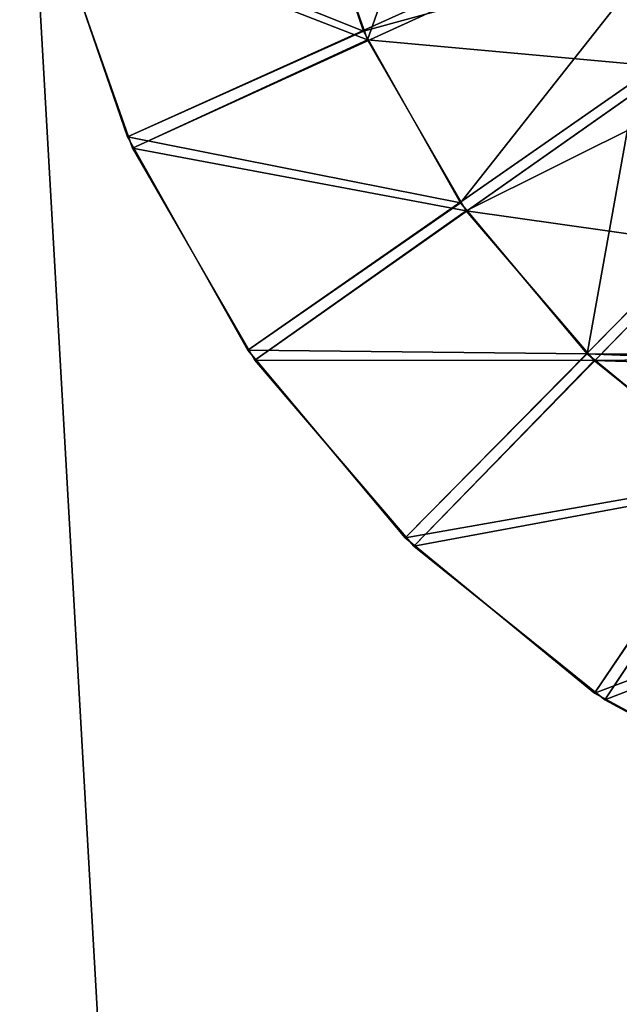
# Model space of a CAD drawing. Extents: x 0 to 196, y 0 to 405.
# Tile 247 of 256: x 90.58 to 91.483, y 398.052 to 399.536. Entities that reach past the tile are written whole.
import ezdxf

# ---------------------------------------------------------------- set-up
doc = ezdxf.new("R2010")
doc.units = 0
doc.header["$LTSCALE"] = 25.4
doc.layers.get('0').update_dxf_attribs({"color": 13, "linetype": 'CONTINUOUS'})

# ---------------------------------------------------------------- blocks, each defined once
blk = doc.blocks.new('DISK-I-7645_STL')
at = {"color": 250}
for p, q in [((419.8378, 5.6271, 29.5971), (419.4896, 5.5046, 29.5971)), ((419.8378, 5.6271, 29.5971), (419.4896, 5.5046, 29.5971)), ((419.8378, 5.6271, 26.8172), (419.4896, 5.5046, 26.8172)), ((419.8378, 5.6271, 26.8172), (419.4896, 5.5046, 26.8172)), ((419.5062, 5.5122, 69.4611), (419.8554, 5.6315, 69.4611)), ((419.5062, 5.5122, 69.4611), (419.8554, 5.6315, 69.4611)), ((419.5062, 5.5122, 72.2409), (419.8554, 5.6315, 72.2409)), ((419.5062, 5.5122, 72.2409), (419.8554, 5.6315, 72.2409)), ((419.1848, 5.3307, 69.4611), (419.5062, 5.5122, 69.4611)), ((419.1848, 5.3307, 69.4611), (419.5062, 5.5122, 69.4611)), ((419.1848, 5.3307, 72.2409), (419.5062, 5.5122, 72.2409)), ((419.1848, 5.3307, 72.2409), (419.5062, 5.5122, 72.2409)), ((420.3297, 3.6871, 67.4661), (419.5062, 5.5122, 69.4611)), ((420.3297, 3.6871, 67.4661), (419.5062, 5.5122, 69.4611)), ((419.5062, 5.5122, 69.4611), (419.5062, 5.5122, 72.2409)), ((419.5062, 5.5122, 69.4611), (419.5062, 5.5122, 72.2409)), ((419.6658, 5.1563, 72.4661), (419.5062, 5.5122, 72.2409)), ((419.6658, 5.1563, 72.4661), (419.5062, 5.5122, 72.2409)), ((419.4896, 5.5046, 29.5971), (419.1699, 5.3203, 29.5971)), ((419.4896, 5.5046, 29.5971), (419.1699, 5.3203, 29.5971)), ((419.4896, 5.5046, 26.8172), (419.1699, 5.3203, 26.8172)), ((419.4896, 5.5046, 26.8172), (419.1699, 5.3203, 26.8172)), ((420.3197, 3.6865, 31.5921), (419.4896, 5.5046, 29.5971)), ((420.3197, 3.6865, 31.5921), (419.4896, 5.5046, 29.5971)), ((419.4896, 5.5046, 29.5971), (419.4896, 5.5046, 26.8172)), ((419.4896, 5.5046, 29.5971), (419.4896, 5.5046, 26.8172)), ((419.6524, 5.1503, 26.5921), (419.4896, 5.5046, 26.8172)), ((419.6524, 5.1503, 26.5921), (419.4896, 5.5046, 26.8172)), ((418.9022, 5.0933, 69.4611), (419.1848, 5.3307, 69.4611)), ((418.9022, 5.0933, 69.4611), (419.1848, 5.3307, 69.4611)), ((418.9022, 5.0933, 72.2409), (419.1848, 5.3307, 72.2409)), ((418.9022, 5.0933, 72.2409), (419.1848, 5.3307, 72.2409)), ((420.3297, 3.6871, 67.4661), (419.1848, 5.3307, 69.4611)), ((420.3297, 3.6871, 67.4661), (419.1848, 5.3307, 69.4611)), ((419.1848, 5.3307, 69.4611), (419.1848, 5.3307, 72.2409)), ((419.1848, 5.3307, 69.4611), (419.1848, 5.3307, 72.2409)), ((419.4071, 5.0102, 72.4661), (419.1848, 5.3307, 72.2409)), ((419.4071, 5.0102, 72.4661), (419.1848, 5.3307, 72.2409)), ((419.1699, 5.3203, 29.5971), (418.8895, 5.0803, 29.5971)), ((419.1699, 5.3203, 29.5971), (418.8895, 5.0803, 29.5971)), ((419.1699, 5.3203, 26.8172), (418.8895, 5.0803, 26.8172)), ((419.1699, 5.3203, 26.8172), (418.8895, 5.0803, 26.8172)), ((420.3197, 3.6865, 31.5921), (419.1699, 5.3203, 29.5971)), ((420.3197, 3.6865, 31.5921), (419.1699, 5.3203, 29.5971)), ((419.1699, 5.3203, 29.5971), (419.1699, 5.3203, 26.8172)), ((419.1699, 5.3203, 29.5971), (419.1699, 5.3203, 26.8172)), ((419.3951, 5.0018, 26.5921), (419.1699, 5.3203, 26.8172)), ((419.3951, 5.0018, 26.5921), (419.1699, 5.3203, 26.8172)), ((419.6524, 5.1503, 26.5921), (419.9327, 5.2489, 26.5921)), ((419.6524, 5.1503, 26.5921), (419.9327, 5.2489, 26.5921)), ((419.9469, 5.2524, 72.4661), (419.6658, 5.1563, 72.4661)), ((419.9469, 5.2524, 72.4661), (419.6658, 5.1563, 72.4661)), ((419.3951, 5.0018, 26.5921), (419.6524, 5.1503, 26.5921)), ((419.3951, 5.0018, 26.5921), (419.6524, 5.1503, 26.5921)), ((419.6658, 5.1563, 72.4661), (419.4071, 5.0102, 72.4661)), ((419.6658, 5.1563, 72.4661), (419.4071, 5.0102, 72.4661)), ((418.6681, 4.808, 69.4611), (418.9022, 5.0933, 69.4611)), ((418.6681, 4.808, 69.4611), (418.9022, 5.0933, 69.4611)), ((418.6681, 4.808, 72.2409), (418.9022, 5.0933, 72.2409)), ((418.6681, 4.808, 72.2409), (418.9022, 5.0933, 72.2409)), ((420.3297, 3.6871, 67.4661), (418.9022, 5.0933, 69.4611)), ((420.3297, 3.6871, 67.4661), (418.9022, 5.0933, 69.4611)), ((418.9022, 5.0933, 69.4611), (418.9022, 5.0933, 72.2409)), ((418.9022, 5.0933, 69.4611), (418.9022, 5.0933, 72.2409)), ((419.1796, 4.8191, 72.4661), (418.9022, 5.0933, 72.2409)), ((419.1796, 4.8191, 72.4661), (418.9022, 5.0933, 72.2409)), ((418.8895, 5.0803, 29.5971), (418.658, 4.7928, 29.5971)), ((418.8895, 5.0803, 29.5971), (418.658, 4.7928, 29.5971)), ((418.8895, 5.0803, 26.8172), (418.658, 4.7928, 26.8172)), ((418.8895, 5.0803, 26.8172), (418.658, 4.7928, 26.8172)), ((420.3197, 3.6865, 31.5921), (418.8895, 5.0803, 29.5971)), ((420.3197, 3.6865, 31.5921), (418.8895, 5.0803, 29.5971)), ((418.8895, 5.0803, 29.5971), (418.8895, 5.0803, 26.8172)), ((418.8895, 5.0803, 29.5971), (418.8895, 5.0803, 26.8172)), ((419.1694, 4.8086, 26.5921), (418.8895, 5.0803, 26.8172)), ((419.1694, 4.8086, 26.5921), (418.8895, 5.0803, 26.8172)), ((419.1694, 4.8086, 26.5921), (419.3951, 5.0018, 26.5921)), ((419.1694, 4.8086, 26.5921), (419.3951, 5.0018, 26.5921)), ((419.4071, 5.0102, 72.4661), (419.1796, 4.8191, 72.4661)), ((419.4071, 5.0102, 72.4661), (419.1796, 4.8191, 72.4661)), ((418.4904, 4.4845, 69.4611), (418.6681, 4.808, 69.4611)), ((418.4904, 4.4845, 69.4611), (418.6681, 4.808, 69.4611)), ((418.4904, 4.4845, 72.2409), (418.6681, 4.808, 72.2409)), ((418.4904, 4.4845, 72.2409), (418.6681, 4.808, 72.2409)), ((420.3297, 3.6871, 67.4661), (418.6681, 4.808, 69.4611)), ((420.3297, 3.6871, 67.4661), (418.6681, 4.808, 69.4611)), ((418.6681, 4.808, 69.4611), (418.6681, 4.808, 72.2409)), ((418.6681, 4.808, 69.4611), (418.6681, 4.808, 72.2409)), ((418.9912, 4.5894, 72.4661), (418.6681, 4.808, 72.2409)), ((418.9912, 4.5894, 72.4661), (418.6681, 4.808, 72.2409)), ((418.983, 4.5773, 26.5921), (419.1694, 4.8086, 26.5921)), ((418.983, 4.5773, 26.5921), (419.1694, 4.8086, 26.5921)), ((419.1796, 4.8191, 72.4661), (418.9912, 4.5894, 72.4661)), ((419.1796, 4.8191, 72.4661), (418.9912, 4.5894, 72.4661)), ((418.658, 4.7928, 29.5971), (418.4832, 4.4678, 29.5971)), ((418.658, 4.7928, 29.5971), (418.4832, 4.4678, 29.5971)), ((418.658, 4.7928, 26.8172), (418.4832, 4.4678, 26.8172)), ((418.658, 4.7928, 26.8172), (418.4832, 4.4678, 26.8172)), ((420.3197, 3.6865, 31.5921), (418.658, 4.7928, 29.5971)), ((420.3197, 3.6865, 31.5921), (418.658, 4.7928, 29.5971)), ((418.658, 4.7928, 29.5971), (418.658, 4.7928, 26.8172)), ((418.658, 4.7928, 29.5971), (418.658, 4.7928, 26.8172)), ((418.983, 4.5773, 26.5921), (418.658, 4.7928, 26.8172)), ((418.983, 4.5773, 26.5921), (418.658, 4.7928, 26.8172))]:
    blk.add_line(p, q, dxfattribs=at)
mesh = blk.add_polyface(dxfattribs=at)
corners = [(425.3247, 3.6873, 72.1079), (345.3247, 8.2165, 71.6473), (345.3247, 3.6873, 72.1079), (425.3247, 8.2165, 71.6473)]
mesh.append_faces([[corners[k] for k in face] for face in [(0, 1, 2), (1, 0, 3)]], dxfattribs={"vtx0": -1, "color": 250})
mesh = blk.add_polyface(dxfattribs=at)
corners = [(425.3247, 8.0942, 69.6286), (345.3247, 3.6873, 70.1079), (345.3247, 8.0942, 69.6286), (425.3247, 3.6873, 70.1079)]
mesh.append_faces([[corners[k] for k in face] for face in [(0, 1, 2), (1, 0, 3)]], dxfattribs={"vtx0": -1, "color": 250})
mesh = blk.add_polyface(dxfattribs=at)
corners = [(425.3247, 5.9636, 27.2233), (345.3247, 1.411, 27.2233), (345.3247, 5.9636, 27.2233), (425.3247, 1.411, 27.2233)]
mesh.append_faces([[corners[k] for k in face] for face in [(0, 1, 2), (1, 0, 3)]], dxfattribs={"vtx0": -1, "color": 250})
mesh = blk.add_polyface(dxfattribs=at)
corners = [(425.3247, 1.4709, 29.2281), (345.3247, 5.9038, 29.2281), (345.3247, 1.4709, 29.2281), (425.3247, 5.9038, 29.2281)]
mesh.append_faces([[corners[k] for k in face] for face in [(0, 1, 2), (1, 0, 3)]], dxfattribs={"vtx0": -1, "color": 250})
mesh = blk.add_polyface(dxfattribs=at)
corners = [(420.3197, 3.6865, 31.5921), (419.8378, 5.6271, 29.5971), (419.4896, 5.5046, 29.5971)]
mesh.append_faces([[corners[k] for k in face] for face in [(0, 1, 2)]], dxfattribs={"color": 250})
mesh = blk.add_polyface(dxfattribs=at)
corners = [(419.4896, 5.5046, 29.5971), (419.8378, 5.6271, 26.8172), (419.4896, 5.5046, 26.8172), (419.8378, 5.6271, 29.5971)]
mesh.append_faces([[corners[k] for k in face] for face in [(0, 1, 2), (1, 0, 3)]], dxfattribs={"vtx0": -1, "color": 250})
mesh = blk.add_polyface(dxfattribs=at)
corners = [(419.8378, 5.6271, 26.8172), (419.6524, 5.1503, 26.5921), (419.4896, 5.5046, 26.8172), (419.9327, 5.2489, 26.5921)]
mesh.append_faces([[corners[k] for k in face] for face in [(0, 1, 2), (1, 0, 3)]], dxfattribs={"vtx0": -1, "color": 250})
mesh = blk.add_polyface(dxfattribs=at)
corners = [(420.3297, 3.6871, 67.4661), (419.5062, 5.5122, 69.4611), (419.8554, 5.6315, 69.4611)]
mesh.append_faces([[corners[k] for k in face] for face in [(0, 1, 2)]], dxfattribs={"color": 250})
mesh = blk.add_polyface(dxfattribs=at)
corners = [(419.5062, 5.5122, 72.2409), (419.8554, 5.6315, 69.4611), (419.5062, 5.5122, 69.4611), (419.8554, 5.6315, 72.2409)]
mesh.append_faces([[corners[k] for k in face] for face in [(0, 1, 2), (1, 0, 3)]], dxfattribs={"vtx0": -1, "color": 250})
mesh = blk.add_polyface(dxfattribs=at)
corners = [(419.6658, 5.1563, 72.4661), (419.8554, 5.6315, 72.2409), (419.5062, 5.5122, 72.2409), (419.9469, 5.2524, 72.4661)]
mesh.append_faces([[corners[k] for k in face] for face in [(0, 1, 2), (1, 0, 3)]], dxfattribs={"vtx0": -1, "color": 250})
mesh = blk.add_polyface(dxfattribs=at)
corners = [(420.3297, 3.6871, 67.4661), (419.1848, 5.3307, 69.4611), (419.5062, 5.5122, 69.4611)]
mesh.append_faces([[corners[k] for k in face] for face in [(0, 1, 2)]], dxfattribs={"color": 250})
mesh = blk.add_polyface(dxfattribs=at)
corners = [(419.1848, 5.3307, 72.2409), (419.5062, 5.5122, 69.4611), (419.1848, 5.3307, 69.4611), (419.5062, 5.5122, 72.2409)]
mesh.append_faces([[corners[k] for k in face] for face in [(0, 1, 2), (1, 0, 3)]], dxfattribs={"vtx0": -1, "color": 250})
mesh = blk.add_polyface(dxfattribs=at)
corners = [(419.4071, 5.0102, 72.4661), (419.5062, 5.5122, 72.2409), (419.1848, 5.3307, 72.2409), (419.6658, 5.1563, 72.4661)]
mesh.append_faces([[corners[k] for k in face] for face in [(0, 1, 2), (1, 0, 3)]], dxfattribs={"vtx0": -1, "color": 250})
mesh = blk.add_polyface(dxfattribs=at)
corners = [(420.3197, 3.6865, 31.5921), (419.4896, 5.5046, 29.5971), (419.1699, 5.3203, 29.5971)]
mesh.append_faces([[corners[k] for k in face] for face in [(0, 1, 2)]], dxfattribs={"color": 250})
mesh = blk.add_polyface(dxfattribs=at)
corners = [(419.1699, 5.3203, 29.5971), (419.4896, 5.5046, 26.8172), (419.1699, 5.3203, 26.8172), (419.4896, 5.5046, 29.5971)]
mesh.append_faces([[corners[k] for k in face] for face in [(0, 1, 2), (1, 0, 3)]], dxfattribs={"vtx0": -1, "color": 250})
mesh = blk.add_polyface(dxfattribs=at)
corners = [(419.4896, 5.5046, 26.8172), (419.3951, 5.0018, 26.5921), (419.1699, 5.3203, 26.8172), (419.6524, 5.1503, 26.5921)]
mesh.append_faces([[corners[k] for k in face] for face in [(0, 1, 2), (1, 0, 3)]], dxfattribs={"vtx0": -1, "color": 250})
mesh = blk.add_polyface(dxfattribs=at)
corners = [(420.3297, 3.6871, 67.4661), (418.9022, 5.0933, 69.4611), (419.1848, 5.3307, 69.4611)]
mesh.append_faces([[corners[k] for k in face] for face in [(0, 1, 2)]], dxfattribs={"color": 250})
mesh = blk.add_polyface(dxfattribs=at)
corners = [(418.9022, 5.0933, 72.2409), (419.1848, 5.3307, 69.4611), (418.9022, 5.0933, 69.4611), (419.1848, 5.3307, 72.2409)]
mesh.append_faces([[corners[k] for k in face] for face in [(0, 1, 2), (1, 0, 3)]], dxfattribs={"vtx0": -1, "color": 250})
mesh = blk.add_polyface(dxfattribs=at)
corners = [(419.1796, 4.8191, 72.4661), (419.1848, 5.3307, 72.2409), (418.9022, 5.0933, 72.2409), (419.4071, 5.0102, 72.4661)]
mesh.append_faces([[corners[k] for k in face] for face in [(0, 1, 2), (1, 0, 3)]], dxfattribs={"vtx0": -1, "color": 250})
mesh = blk.add_polyface(dxfattribs=at)
corners = [(420.3197, 3.6865, 31.5921), (419.1699, 5.3203, 29.5971), (418.8895, 5.0803, 29.5971)]
mesh.append_faces([[corners[k] for k in face] for face in [(0, 1, 2)]], dxfattribs={"color": 250})
mesh = blk.add_polyface(dxfattribs=at)
corners = [(418.8895, 5.0803, 29.5971), (419.1699, 5.3203, 26.8172), (418.8895, 5.0803, 26.8172), (419.1699, 5.3203, 29.5971)]
mesh.append_faces([[corners[k] for k in face] for face in [(0, 1, 2), (1, 0, 3)]], dxfattribs={"vtx0": -1, "color": 250})
mesh = blk.add_polyface(dxfattribs=at)
corners = [(419.1699, 5.3203, 26.8172), (419.1694, 4.8086, 26.5921), (418.8895, 5.0803, 26.8172), (419.3951, 5.0018, 26.5921)]
mesh.append_faces([[corners[k] for k in face] for face in [(0, 1, 2), (1, 0, 3)]], dxfattribs={"vtx0": -1, "color": 250})
mesh = blk.add_polyface(dxfattribs=at)
corners = [(419.3951, 5.0018, 26.5921), (419.1835, 3.5107, 26.5921), (419.1694, 4.8086, 26.5921), (419.6012, 4.5873, 26.5921), (419.6524, 5.1503, 26.5921), (420.7423, 4.7638, 26.5921), (419.9327, 5.2489, 26.5921), (420.2263, 5.2943, 26.5921), (420.5233, 5.285, 26.5921), (420.8135, 5.2213, 26.5921), (421.4658, 3.8639, 26.5921), (421.087, 5.1054, 26.5921), (421.3346, 4.9412, 26.5921), (421.5478, 4.7342, 26.5921), (421.48, 2.566, 26.5921), (421.6664, 2.7974, 26.5921), (421.7194, 4.4917, 26.5921), (421.807, 3.0591, 26.5921), (421.8434, 4.2217, 26.5921), (421.8972, 3.3421, 26.5921), (421.9157, 3.9335, 26.5921), (421.9339, 3.637, 26.5921), (418.7521, 4.0325, 26.5921), (418.7336, 3.4411, 26.5921), (418.7155, 3.7377, 26.5921), (418.8059, 3.1529, 26.5921), (418.8423, 4.3156, 26.5921), (418.93, 2.883, 26.5921), (418.983, 4.5773, 26.5921), (419.1015, 2.6404, 26.5921), (419.3147, 2.4335, 26.5921), (419.907, 2.6108, 26.5921), (419.5623, 2.2692, 26.5921), (419.8359, 2.1533, 26.5921), (420.1261, 2.0896, 26.5921), (421.0482, 2.7874, 26.5921), (420.423, 2.0803, 26.5921), (420.7166, 2.1258, 26.5921), (420.9969, 2.2244, 26.5921), (421.2543, 2.3728, 26.5921)]
mesh.append_faces([[corners[k] for k in face] for face in [(19, 20, 21), (22, 23, 24)]], dxfattribs={"vtx0": -1, "color": 250})
mesh.append_faces([[corners[k] for k in face] for face in [(0, 1, 2), (1, 0, 3), (3, 4, 5), (5, 9, 10), (14, 13, 15), (15, 16, 17), (17, 18, 19), (23, 22, 25), (25, 26, 27), (27, 28, 29), (29, 1, 30), (30, 31, 32), (32, 31, 33), (33, 31, 34), (34, 35, 36), (36, 35, 37), (37, 35, 38), (38, 35, 39), (39, 10, 14)]], dxfattribs={"vtx0": -1, "vtx1": -1, "color": 250})
mesh.append_faces([[corners[k] for k in face] for face in [(10, 13, 14), (29, 2, 1)]], dxfattribs={"vtx0": -1, "vtx1": -1, "vtx2": -1, "color": 250})
mesh.append_faces([[corners[k] for k in face] for face in [(3, 0, 4), (5, 4, 6), (5, 6, 7), (5, 7, 8), (5, 8, 9), (10, 9, 11), (10, 11, 12), (10, 12, 13), (15, 13, 16), (17, 16, 18), (19, 18, 20), (25, 22, 26), (27, 26, 28), (29, 28, 2), (30, 1, 31), (34, 31, 35), (39, 35, 10)]], dxfattribs={"vtx0": -1, "vtx2": -1, "color": 250})
mesh = blk.add_polyface(dxfattribs=at)
corners = [(419.3034, 2.4427, 72.4661), (419.1709, 3.7339, 72.4661), (419.092, 2.6516, 72.4661), (419.7074, 2.7114, 72.4661), (419.5494, 2.2762, 72.4661), (419.8219, 2.1578, 72.4661), (420.8612, 2.6648, 72.4661), (420.1115, 2.0915, 72.4661), (420.4084, 2.0795, 72.4661), (420.7024, 2.1223, 72.4661), (420.9836, 2.2183, 72.4661), (421.4784, 3.6407, 72.4661), (421.2423, 2.3644, 72.4661), (421.4697, 2.5555, 72.4661), (421.6582, 2.7852, 72.4661), (421.5573, 4.7231, 72.4661), (421.7266, 4.4789, 72.4661), (421.8012, 3.0456, 72.4661), (421.8482, 4.2078, 72.4661), (421.894, 3.3278, 72.4661), (421.9179, 3.919, 72.4661), (421.9334, 3.6223, 72.4661), (418.7314, 3.4556, 72.4661), (418.7553, 4.0468, 72.4661), (418.716, 3.7523, 72.4661), (418.8012, 3.1668, 72.4661), (418.8481, 4.329, 72.4661), (418.9227, 2.8957, 72.4661), (418.9912, 4.5894, 72.4661), (419.1796, 4.8191, 72.4661), (419.7882, 4.7098, 72.4661), (419.4071, 5.0102, 72.4661), (419.6658, 5.1563, 72.4661), (419.9469, 5.2524, 72.4661), (420.9419, 4.6632, 72.4661), (420.2409, 5.2951, 72.4661), (420.5378, 5.2831, 72.4661), (420.8274, 5.2168, 72.4661), (421.0999, 5.0984, 72.4661), (421.346, 4.9319, 72.4661)]
mesh.append_faces([[corners[k] for k in face] for face in [(20, 19, 21), (22, 23, 24)]], dxfattribs={"vtx0": -1, "color": 250})
mesh.append_faces([[corners[k] for k in face] for face in [(0, 1, 2), (1, 0, 3), (3, 5, 6), (6, 10, 11), (15, 14, 16), (16, 17, 18), (18, 19, 20), (23, 25, 26), (26, 27, 28), (28, 2, 29), (29, 30, 31), (31, 30, 32), (32, 30, 33), (33, 34, 35), (35, 34, 36), (36, 34, 37), (37, 34, 38), (38, 11, 39), (39, 11, 15)]], dxfattribs={"vtx0": -1, "vtx1": -1, "color": 250})
mesh.append_faces([[corners[k] for k in face] for face in [(11, 14, 15), (29, 2, 1)]], dxfattribs={"vtx0": -1, "vtx1": -1, "vtx2": -1, "color": 250})
mesh.append_faces([[corners[k] for k in face] for face in [(3, 0, 4), (3, 4, 5), (6, 5, 7), (6, 7, 8), (6, 8, 9), (6, 9, 10), (11, 10, 12), (11, 12, 13), (11, 13, 14), (16, 14, 17), (18, 17, 19), (23, 22, 25), (26, 25, 27), (28, 27, 2), (29, 1, 30), (33, 30, 34), (38, 34, 11)]], dxfattribs={"vtx0": -1, "vtx2": -1, "color": 250})
mesh = blk.add_polyface(dxfattribs=at)
corners = [(420.3297, 3.6871, 67.4661), (418.6681, 4.808, 69.4611), (418.9022, 5.0933, 69.4611)]
mesh.append_faces([[corners[k] for k in face] for face in [(0, 1, 2)]], dxfattribs={"color": 250})
mesh = blk.add_polyface(dxfattribs=at)
corners = [(418.9022, 5.0933, 72.2409), (418.6681, 4.808, 69.4611), (418.6681, 4.808, 72.2409), (418.9022, 5.0933, 69.4611)]
mesh.append_faces([[corners[k] for k in face] for face in [(0, 1, 2), (1, 0, 3)]], dxfattribs={"vtx0": -1, "color": 250})
mesh = blk.add_polyface(dxfattribs=at)
corners = [(418.9912, 4.5894, 72.4661), (418.9022, 5.0933, 72.2409), (418.6681, 4.808, 72.2409), (419.1796, 4.8191, 72.4661)]
mesh.append_faces([[corners[k] for k in face] for face in [(0, 1, 2), (1, 0, 3)]], dxfattribs={"vtx0": -1, "color": 250})
mesh = blk.add_polyface(dxfattribs=at)
corners = [(420.3197, 3.6865, 31.5921), (418.8895, 5.0803, 29.5971), (418.658, 4.7928, 29.5971)]
mesh.append_faces([[corners[k] for k in face] for face in [(0, 1, 2)]], dxfattribs={"color": 250})
mesh = blk.add_polyface(dxfattribs=at)
corners = [(418.8895, 5.0803, 29.5971), (418.658, 4.7928, 26.8172), (418.658, 4.7928, 29.5971), (418.8895, 5.0803, 26.8172)]
mesh.append_faces([[corners[k] for k in face] for face in [(0, 1, 2), (1, 0, 3)]], dxfattribs={"vtx0": -1, "color": 250})
mesh = blk.add_polyface(dxfattribs=at)
corners = [(418.8895, 5.0803, 26.8172), (418.983, 4.5773, 26.5921), (418.658, 4.7928, 26.8172), (419.1694, 4.8086, 26.5921)]
mesh.append_faces([[corners[k] for k in face] for face in [(0, 1, 2), (1, 0, 3)]], dxfattribs={"vtx0": -1, "color": 250})
mesh = blk.add_polyface(dxfattribs=at)
corners = [(420.3297, 3.6871, 67.4661), (418.4904, 4.4845, 69.4611), (418.6681, 4.808, 69.4611)]
mesh.append_faces([[corners[k] for k in face] for face in [(0, 1, 2)]], dxfattribs={"color": 250})
mesh = blk.add_polyface(dxfattribs=at)
corners = [(418.6681, 4.808, 72.2409), (418.4904, 4.4845, 69.4611), (418.4904, 4.4845, 72.2409), (418.6681, 4.808, 69.4611)]
mesh.append_faces([[corners[k] for k in face] for face in [(0, 1, 2), (1, 0, 3)]], dxfattribs={"vtx0": -1, "color": 250})
mesh = blk.add_polyface(dxfattribs=at)
corners = [(418.8481, 4.329, 72.4661), (418.6681, 4.808, 72.2409), (418.4904, 4.4845, 72.2409), (418.9912, 4.5894, 72.4661)]
mesh.append_faces([[corners[k] for k in face] for face in [(0, 1, 2), (1, 0, 3)]], dxfattribs={"vtx0": -1, "color": 250})
mesh = blk.add_polyface(dxfattribs=at)
corners = [(420.3197, 3.6865, 31.5921), (418.658, 4.7928, 29.5971), (418.4832, 4.4678, 29.5971)]
mesh.append_faces([[corners[k] for k in face] for face in [(0, 1, 2)]], dxfattribs={"color": 250})
mesh = blk.add_polyface(dxfattribs=at)
corners = [(418.658, 4.7928, 29.5971), (418.4832, 4.4678, 26.8172), (418.4832, 4.4678, 29.5971), (418.658, 4.7928, 26.8172)]
mesh.append_faces([[corners[k] for k in face] for face in [(0, 1, 2), (1, 0, 3)]], dxfattribs={"vtx0": -1, "color": 250})
mesh = blk.add_polyface(dxfattribs=at)
corners = [(418.658, 4.7928, 26.8172), (418.8423, 4.3156, 26.5921), (418.4832, 4.4678, 26.8172), (418.983, 4.5773, 26.5921)]
mesh.append_faces([[corners[k] for k in face] for face in [(0, 1, 2), (1, 0, 3)]], dxfattribs={"vtx0": -1, "color": 250})

msp = doc.modelspace()

# ---------------------------------------------------------------- block references
at = {"color": 0, "rotation": 90.00000000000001}
msp.add_blockref('DISK-I-7645_STL', (96.2541, -20.1473, 0), dxfattribs=at)

doc.saveas('drawing.dxf')
